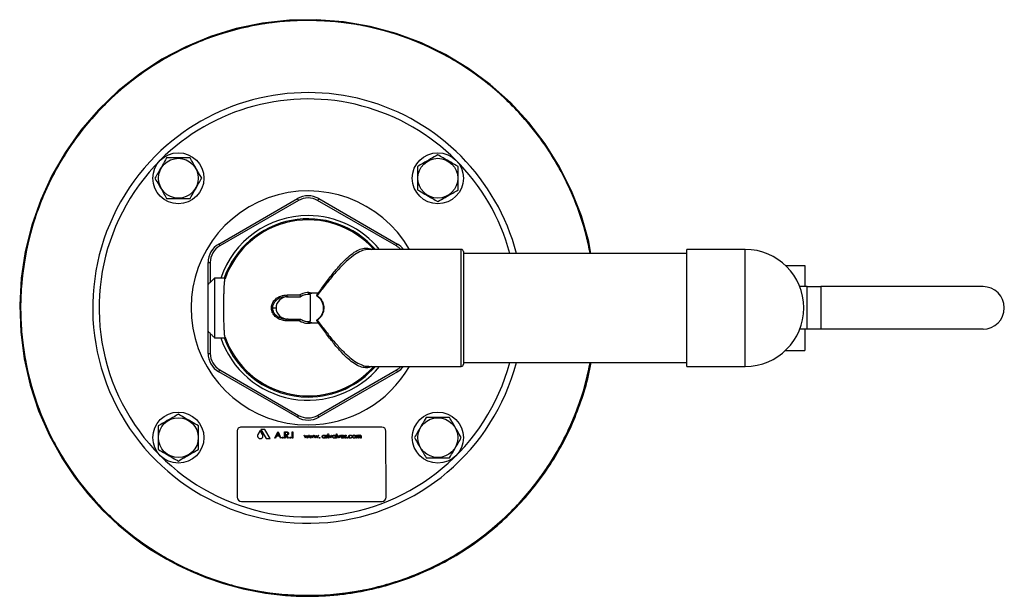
# Model space of a CAD drawing. Extents: x -644 to 6742, y -4733 to 593.
# Tile 31 of 53: x 877 to 1340, y -442 to -171. Entities that reach past the tile are written whole.
import ezdxf

# ---------------------------------------------------------------- set-up
doc = ezdxf.new("R2010")
doc.units = 0
doc.header["$LTSCALE"] = 25
doc.layers.get('0').update_dxf_attribs({"linetype": 'CONTINUOUS'})

msp = doc.modelspace()

# ---------------------------------------------------------------- linework, layer by layer
at = {"color": 7, "linetype": 'CONTINUOUS'}
for p, q in [((970.38, -276.55), (1007.38, -255.18)), ((1007.88, -256.05), (970.88, -277.41)), ((1053.88, -277.41), (1016.88, -256.05)), ((1017.38, -255.18), (1054.38, -276.55)), ((1084.38, -334.07), (1084.38, -279.07)), ((1085.38, -280.07), (1085.38, -333.07)), ((1190.38, -334.07), (1190.38, -279.07)), ((1217.88, -334.07), (1217.88, -279.07)), ((965.38, -285.21), (966.38, -285.21)), ((965.38, -295.57), (965.38, -285.21)), ((966.38, -285.21), (966.38, -294.57)), ((1236.76, -286.57), (1245.88, -286.57)), ((1245.88, -286.57), (1245.88, -296.57)), ((965.38, -317.57), (965.38, -295.57)), ((968.38, -292.57), (968.38, -320.57)), ((1002.52, -300.46), (1008.55, -300.46)), ((1013.46, -312.84), (1013.46, -300.3)), ((1017.23, -299.57), (1014.09, -299.57)), ((1247, -296.57), (1243.5, -296.57)), ((1247, -316.57), (1247, -296.57)), ((1247, -296.57), (1253.37, -296.57)), ((1253.37, -296.57), (1253.37, -316.57)), ((1329.64, -296.57), (1253.37, -296.57)), ((1002.28, -301.32), (1002.95, -301.32)), ((1002.95, -301.32), (1008.79, -301.32)), ((995.12, -306.57), (995.63, -306.57)), ((995.63, -306.57), (997.3, -306.57)), ((1002.95, -311.82), (1002.28, -311.82)), ((1008.55, -312.67), (1002.52, -312.67)), ((1002.95, -311.82), (1008.79, -311.82)), ((1014.09, -313.57), (1017.23, -313.57)), ((965.38, -327.93), (965.38, -317.57)), ((966.38, -318.57), (966.38, -327.93)), ((1247, -316.57), (1243.5, -316.57)), ((1245.88, -316.57), (1245.88, -326.57)), ((1253.37, -316.57), (1247, -316.57)), ((1329.64, -316.57), (1253.37, -316.57)), ((965.38, -327.93), (966.38, -327.93)), ((1236.76, -326.57), (1245.88, -326.57)), ((1007.38, -357.95), (970.38, -336.59)), ((970.88, -335.72), (1007.88, -357.08)), ((1016.88, -357.08), (1053.88, -335.72)), ((1054.38, -336.59), (1017.38, -357.95)), ((978.99, -364.6), (979.01, -395.6)), ((1046.99, -362.56), (980.99, -362.59)), ((989.89, -364.15), (988.77, -366.02)), ((991.01, -366.02), (989.89, -364.15)), ((992.06, -363.76), (990.24, -363.76)), ((990.24, -363.76), (992.74, -367.92)), ((994.48, -367.92), (992.06, -363.76)), ((996.79, -367.82), (998.21, -364.82)), ((998.23, -365.41), (997.68, -366.55)), ((998.21, -364.82), (998.25, -364.82)), ((998.75, -366.55), (998.23, -365.41)), ((998.25, -364.82), (999.63, -367.82)), ((1001.29, -364.82), (1001.89, -364.82)), ((1001.29, -367.82), (1001.29, -364.82)), ((1001.56, -365.13), (1001.56, -366.13)), ((1002.12, -365.13), (1001.56, -365.13)), ((1004.94, -367.82), (1004.94, -364.82)), ((1004.94, -364.82), (1005.21, -364.82)), ((1005.21, -364.82), (1005.21, -367.82)), ((1049.01, -395.56), (1048.99, -364.56)), ((992.74, -367.92), (994.48, -367.92)), ((997.08, -367.82), (996.79, -367.82)), ((997.54, -366.86), (997.08, -367.82)), ((998.9, -366.86), (997.54, -366.86)), ((997.68, -366.55), (998.75, -366.55)), ((999.34, -367.82), (998.9, -366.86)), ((999.63, -367.82), (999.34, -367.82)), ((1001.56, -367.82), (1001.29, -367.82)), ((1001.56, -366.13), (1002.1, -366.13)), ((1001.77, -366.43), (1001.56, -366.43)), ((1001.56, -366.43), (1001.56, -367.82)), ((1002.88, -367.82), (1001.77, -366.43)), ((1002.11, -366.43), (1003.21, -367.82)), ((1003.21, -367.82), (1002.88, -367.82)), ((1005.21, -367.82), (1004.94, -367.82)), ((1010.57, -366.35), (1010.77, -366.35)), ((1011.18, -367.81), (1010.57, -366.35)), ((1010.77, -366.35), (1011.2, -367.4)), ((1011.21, -367.81), (1011.18, -367.81)), ((1011.2, -367.4), (1011.68, -366.35)), ((1011.69, -366.76), (1011.21, -367.81)), ((1011.68, -366.35), (1011.71, -366.35)), ((1012.16, -367.81), (1011.69, -366.76)), ((1011.71, -366.35), (1012.18, -367.4)), ((1012.19, -367.81), (1012.16, -367.81)), ((1012.18, -367.4), (1012.61, -366.35)), ((1012.8, -366.35), (1012.19, -367.81)), ((1012.61, -366.35), (1012.8, -366.35)), ((1012.83, -366.35), (1013.02, -366.35)), ((1013.43, -367.81), (1012.83, -366.35)), ((1013.02, -366.35), (1013.46, -367.4)), ((1013.47, -367.81), (1013.43, -367.81)), ((1013.46, -367.4), (1013.93, -366.35)), ((1013.94, -366.76), (1013.47, -367.81)), ((1013.93, -366.35), (1013.96, -366.35)), ((1014.41, -367.81), (1013.94, -366.76)), ((1013.96, -366.35), (1014.43, -367.4)), ((1014.45, -367.81), (1014.41, -367.81)), ((1014.43, -367.4), (1014.87, -366.35)), ((1015.06, -366.35), (1014.45, -367.81)), ((1014.87, -366.35), (1015.06, -366.35)), ((1015.09, -366.35), (1015.28, -366.35)), ((1015.69, -367.81), (1015.09, -366.35)), ((1015.28, -366.35), (1015.71, -367.4)), ((1015.72, -367.81), (1015.69, -367.81)), ((1015.71, -367.4), (1016.19, -366.35)), ((1016.2, -366.76), (1015.72, -367.81)), ((1016.19, -366.35), (1016.22, -366.35)), ((1016.67, -367.81), (1016.2, -366.76)), ((1016.22, -366.35), (1016.69, -367.4)), ((1016.71, -367.81), (1016.67, -367.81)), ((1016.69, -367.4), (1017.13, -366.35)), ((1017.32, -366.35), (1016.71, -367.81)), ((1017.13, -366.35), (1017.32, -366.35)), ((1020.37, -366.35), (1020.55, -366.35)), ((1020.37, -366.62), (1020.37, -366.35)), ((1020.37, -367.81), (1020.37, -367.56)), ((1020.55, -367.81), (1020.37, -367.81)), ((1020.55, -366.35), (1020.55, -367.81)), ((1020.91, -367.81), (1020.91, -366.35)), ((1020.91, -366.35), (1021.09, -366.35)), ((1021.09, -367.81), (1020.91, -367.81)), ((1021.09, -366.35), (1021.09, -366.56)), ((1021.09, -367.32), (1021.09, -367.81)), ((1021.6, -366.37), (1021.5, -366.53)), ((1021.75, -366.35), (1021.93, -366.35)), ((1021.75, -367.81), (1021.75, -366.35)), ((1021.93, -367.81), (1021.75, -367.81)), ((1021.93, -366.35), (1021.93, -367.81)), ((1022.21, -366.35), (1022.41, -366.35)), ((1022.88, -367.81), (1022.21, -366.35)), ((1022.41, -366.35), (1022.89, -367.41)), ((1022.91, -367.81), (1022.88, -367.81)), ((1022.89, -367.41), (1023.38, -366.35)), ((1023.57, -366.35), (1022.91, -367.81)), ((1023.38, -366.35), (1023.57, -366.35)), ((1025.19, -366.35), (1025.37, -366.35)), ((1025.19, -366.62), (1025.19, -366.35)), ((1025.19, -367.81), (1025.19, -367.55)), ((1025.37, -367.81), (1025.19, -367.81)), ((1025.37, -366.35), (1025.37, -367.81)), ((1025.75, -365.76), (1025.93, -365.76)), ((1025.75, -367.81), (1025.75, -365.76)), ((1025.93, -367.81), (1025.75, -367.81)), ((1025.93, -365.76), (1025.93, -367.81)), ((1026.19, -366.34), (1026.38, -366.34)), ((1026.86, -367.81), (1026.19, -366.34)), ((1026.38, -366.34), (1026.87, -367.41)), ((1026.88, -367.81), (1026.86, -367.81)), ((1026.87, -367.41), (1027.35, -366.34)), ((1027.55, -366.34), (1026.88, -367.81)), ((1027.35, -366.34), (1027.55, -366.34)), ((1029.29, -367.11), (1027.98, -367.11)), ((1028, -366.93), (1029.11, -366.93)), ((1029.05, -367.34), (1029.21, -367.43)), ((1029.52, -367.63), (1029.64, -367.5)), ((1030.34, -366.52), (1030.22, -366.65)), ((1032.91, -366.66), (1032.76, -366.75)), ((1032.76, -367.39), (1032.91, -367.49)), ((1035.09, -366.34), (1035.26, -366.34)), ((1035.09, -367.8), (1035.09, -366.34)), ((1035.27, -367.8), (1035.09, -367.8)), ((1035.26, -366.34), (1035.26, -366.59)), ((1035.27, -367.19), (1035.27, -367.8)), ((1036.09, -367.8), (1036.09, -367.06)), ((1036.27, -367.8), (1036.09, -367.8)), ((1036.27, -367.23), (1036.27, -367.8)), ((1037.09, -367.8), (1037.09, -367.01)), ((1037.27, -367.8), (1037.09, -367.8)), ((1037.27, -367.01), (1037.27, -367.8)), ((981.01, -397.59), (1047.01, -397.56))]:
    msp.add_line(p, q, dxfattribs=at)
at = {"color": 7, "linetype": 'CONTINUOUS', "flags": 128}
for points in [[(1145.36, -280.92), (1144.32, -275.38), (1140.84, -263.23), (1136.25, -251.47), (1130.59, -240.18), (1123.88, -229.44), (1116.16, -219.34), (1107.52, -209.98), (1098.04, -201.49), (1087.83, -193.93), (1077, -187.38), (1065.63, -181.89), (1053.8, -177.48), (1041.59, -174.18), (1029.08, -172.03), (1016.39, -171.06), (1003.65, -171.28), (991.01, -172.69), (978.6, -175.27), (966.53, -178.99), (954.86, -183.8), (943.68, -189.69), (933.07, -196.62), (923.11, -204.54), (913.93, -213.36), (905.63, -223.01), (898.28, -233.36), (891.95, -244.31), (886.68, -255.78), (882.5, -267.7), (879.44, -279.98), (877.54, -292.54), (876.82, -305.25), (877.29, -317.98), (878.96, -330.58), (881.78, -342.93), (885.73, -354.92), (890.77, -366.49), (896.88, -377.56), (902.52, -386), (908.78, -394.01), (915.64, -401.55), (923.04, -408.53), (930.59, -414.68), (934.34, -417.42), (938.04, -419.94), (941.7, -422.26), (945.94, -424.74), (951.1, -427.5), (957.23, -430.41), (964.38, -433.36), (972.6, -436.17), (981.92, -438.67), (992.38, -440.65), (992.38, -440.65)], [(1007.38, -255.18), (1007.39, -255.2), (1007.42, -255.25), (1007.47, -255.33), (1007.53, -255.44), (1007.61, -255.57), (1007.69, -255.72), (1007.79, -255.88), (1007.88, -256.05)], [(1017.38, -255.18), (1017.37, -255.2), (1017.34, -255.25), (1017.3, -255.33), (1017.24, -255.44), (1017.16, -255.57), (1017.07, -255.72), (1016.98, -255.88), (1016.88, -256.05)], [(970.38, -276.55), (970.39, -276.56), (970.42, -276.61), (970.47, -276.69), (970.53, -276.8), (970.61, -276.93), (970.69, -277.08), (970.79, -277.24), (970.88, -277.41)], [(1053.88, -277.41), (1053.98, -277.24), (1054.07, -277.08), (1054.16, -276.93), (1054.24, -276.8), (1054.3, -276.69), (1054.34, -276.61), (1054.37, -276.56), (1054.38, -276.55)], [(1016.41, -300.73), (1016.42, -300.72), (1016.43, -300.71), (1016.44, -300.69), (1016.45, -300.68), (1016.45, -300.67), (1016.46, -300.66), (1016.47, -300.65), (1016.48, -300.64)], [(1016.41, -312.41), (1016.42, -312.42), (1016.43, -312.43), (1016.44, -312.44), (1016.45, -312.45), (1016.45, -312.46), (1016.46, -312.47), (1016.47, -312.49), (1016.48, -312.5)], [(970.38, -336.59), (970.39, -336.57), (970.42, -336.52), (970.47, -336.44), (970.53, -336.34), (970.61, -336.2), (970.69, -336.05), (970.79, -335.89), (970.88, -335.72)], [(1053.88, -335.72), (1053.98, -335.89), (1054.07, -336.05), (1054.16, -336.2), (1054.24, -336.34), (1054.3, -336.44), (1054.34, -336.52), (1054.37, -336.57), (1054.38, -336.59)], [(1007.88, -357.08), (1007.79, -357.25), (1007.69, -357.42), (1007.61, -357.57), (1007.53, -357.7), (1007.47, -357.81), (1007.42, -357.89), (1007.39, -357.93), (1007.38, -357.95)], [(1016.88, -357.08), (1016.98, -357.25), (1017.07, -357.42), (1017.16, -357.57), (1017.24, -357.7), (1017.3, -357.81), (1017.34, -357.89), (1017.37, -357.93), (1017.38, -357.95)]]:
    msp.add_lwpolyline(points, dxfattribs=at)
at = {"color": 7, "linetype": 'CONTINUOUS'}
for centre, radius in [((951.4, -245.58), 12), ((1073.37, -245.58), 12), ((951.4, -245.58), 9.36), ((1073.37, -245.58), 9.36), ((951.4, -367.56), 12), ((1073.37, -367.56), 12), ((951.4, -367.56), 9.36), ((1073.37, -367.56), 9.36)]:
    msp.add_circle(centre, radius, dxfattribs=at)
for centre, radius, start, end in [((1012.38, -306.57), 135.13, 90, 349.0578), ((1012.38, -306.57), 135.13, 10.9422, 90), ((1012.38, -306.57), 101.25, 14.6748, 135), ((1012.38, -306.57), 98.25, 15.1335, 135), ((1012.38, -306.57), 101.25, 135, 345.3252), ((1012.38, -306.57), 98.25, 135, 344.8665), ((1012.38, -306.57), 55, 30, 270), ((1012.38, -263.84), 10, 60, 120), ((1012.38, -263.84), 9, 60, 120), ((1012.38, -306.57), 43.4, 90, 161.1827), ((1012.38, -306.57), 43.4, 39.3149, 90), ((1012.38, -306.57), 41.9, 41.0151, 160.4825), ((1012.38, -306.57), 41.39, 41.6327, 160.6244), ((975.38, -285.21), 10, 120, 180), ((975.38, -285.21), 9, 120, 180), ((1049.38, -285.21), 9, 43.0045, 60), ((1049.38, -285.21), 10, 37.8684, 60), ((1084.38, -280.07), 1, 0, 90), ((1217.88, -306.57), 27.5, 270, 90), ((1001.49, -300.64), 1.04, 319.1713, 9.5931), ((1012.38, -306.57), 7.21, 76.2695, 122.1254), ((1012.38, -306.57), 6.38, 83.8274, 124.6051), ((1012.38, -306.57), 6.36, 80.247, 124.3602), ((1012.38, -306.57), 7.21, 55.382, 55.7725), ((1010.97, -296.48), 7.14, 321.4531, 323.0098), ((1329.64, -306.57), 10, 0, 90), ((1329.64, -306.57), 10, 270, 0), ((1001.49, -312.5), 1.04, 350.4069, 40.8287), ((1012.38, -306.57), 7.21, 237.8746, 283.7305), ((1012.38, -306.57), 6.38, 235.3949, 276.1726), ((1012.38, -306.57), 6.36, 235.6398, 279.753), ((1012.38, -306.57), 7.21, 304.2275, 304.618), ((1010.97, -316.65), 7.14, 36.9902, 38.5469), ((1012.38, -306.57), 43.4, 198.8173, 320.6851), ((1012.38, -306.57), 41.9, 199.5175, 270), ((1012.38, -306.57), 41.39, 199.3756, 318.3673), ((975.38, -327.93), 10, 180, 240), ((975.38, -327.93), 9, 180, 240), ((1084.38, -333.07), 1, 270, 0), ((1012.38, -306.57), 55, 270, 330), ((1012.38, -306.57), 41.9, 270, 318.9849), ((1049.38, -327.93), 9, 300, 316.9955), ((1049.38, -327.93), 10, 300, 322.1316), ((1012.38, -349.29), 10, 240, 300), ((1012.38, -349.29), 9, 240, 300), ((980.99, -364.59), 2, 90.0292, 180.0292), ((1046.99, -364.56), 2, 0.0292, 90.0292), ((989.89, -366.69), 1.31, 149.034, 31.0243), ((981.01, -395.59), 2, 180.0292, 270.0292), ((1047.01, -395.56), 2, 270.0292, 0.0292)]:
    msp.add_arc(centre, radius, start, end, dxfattribs=at)
for centre, major_axis, ratio, start_param, end_param in [((1012.04, -306.57), (6.43, 0), 0.998599, 1.348628, 1.410576), ((1002.95, -306.57), (-5.64, 0), 0.930155, 4.712389, 6.283185), ((1002.95, -306.57), (5.64, 0), 0.930155, 3.141593, 4.712389), ((1012.04, -306.57), (6.43, 0), 0.998599, 4.872609, 4.934557)]:
    msp.add_ellipse(centre, major_axis=major_axis, ratio=ratio, start_param=start_param, end_param=end_param, dxfattribs=at)
for points, knots in [([(1010.99, -171.15), (1011.45, -171.12), (1012.15, -171.08), (1012.84, -171.11), (1013.07, -171.11)], [0, 0, 0, 0, 0.67134, 1, 1, 1, 1]), ([(1012.38, -171.44), (1010.13, -171.47), (1003.36, -171.58), (992.09, -172.76), (979.48, -175.3), (967.86, -178.82), (957.24, -183.04), (947.02, -188.12), (937.27, -194.04), (928.08, -200.77), (919.47, -208.25), (911.51, -216.43), (904.27, -225.23), (897.82, -234.63), (892.16, -244.56), (887.35, -254.92), (883.43, -265.63), (880.45, -276.64), (878.41, -287.87), (877.3, -299.22), (877.15, -310.62), (877.99, -321.98), (879.77, -333.25), (882.48, -344.32), (886.09, -355.08), (890.58, -365.44), (895.91, -375.4), (902.1, -384.92), (909.1, -393.93), (916.83, -402.33), (925.2, -410.01), (934.13, -416.92), (943.6, -423.07), (953.61, -428.41), (964.09, -432.93), (974.91, -436.56), (985.98, -439.26), (997.24, -441), (1008.62, -441.79), (1020.02, -441.63), (1031.37, -440.52), (1042.58, -438.43), (1053.6, -435.41), (1064.32, -431.48), (1074.67, -426.67), (1084.56, -420.99), (1093.94, -414.49), (1102.75, -407.24), (1110.91, -399.29), (1118.35, -390.66), (1125.05, -381.43), (1130.96, -371.68), (1136.02, -361.52), (1140.14, -351.01), (1143.18, -341.24), (1144.43, -334.89), (1144.95, -332.22)], [0, 0, 0, 0, 0.011053, 0.033291, 0.055528, 0.074158, 0.092854, 0.111551, 0.13018, 0.148789, 0.167464, 0.18614, 0.204749, 0.223389, 0.242096, 0.260803, 0.279443, 0.298062, 0.316747, 0.335432, 0.354051, 0.372658, 0.391332, 0.410005, 0.428612, 0.447004, 0.465397, 0.484022, 0.502715, 0.521407, 0.540033, 0.558418, 0.576802, 0.59542, 0.614105, 0.632789, 0.651407, 0.670016, 0.688691, 0.707366, 0.725975, 0.744615, 0.763322, 0.78203, 0.80067, 0.819289, 0.837974, 0.856659, 0.875278, 0.893885, 0.912558, 0.931231, 0.949838, 0.968231, 0.986623, 1, 1, 1, 1]), ([(1144.96, -280.92), (1144.43, -278.22), (1143.16, -271.81), (1140.06, -261.92), (1135.87, -251.32), (1130.77, -241.1), (1124.85, -231.37), (1118.11, -222.18), (1110.62, -213.58), (1102.44, -205.63), (1093.63, -198.39), (1084.23, -191.94), (1074.3, -186.29), (1063.93, -181.49), (1053.54, -177.7), (1043.21, -174.87), (1033.03, -172.91), (1022.73, -171.67), (1015.83, -171.52), (1012.38, -171.44)], [0, 0, 0, 0, 0.0441886, 0.1052, 0.1664295, 0.2276585, 0.2886692, 0.3496507, 0.4108494, 0.4720481, 0.5330296, 0.5941142, 0.6554177, 0.7167218, 0.7778071, 0.8332733, 0.8889031, 0.9445333, 1, 1, 1, 1]), ([(1073.37, -234.58), (1072.24, -235.24), (1069.94, -236.56), (1066.7, -238.43), (1064.69, -239.59), (1063.85, -240.08)], [0, 0, 0, 0, 0.359919, 0.730738, 1, 1, 1, 1]), ([(1082.9, -240.08), (1081.76, -239.43), (1079.46, -238.1), (1076.23, -236.23), (1074.22, -235.07), (1073.37, -234.58)], [0, 0, 0, 0, 0.359919, 0.730738, 1, 1, 1, 1]), ([(945.9, -236.05), (945.24, -237.19), (943.91, -239.49), (942.04, -242.72), (940.88, -244.73), (940.4, -245.58)], [0, 0, 0, 0, 0.359919, 0.730738, 1, 1, 1, 1]), ([(956.89, -236.05), (956.17, -236.05), (954.25, -236.05), (951.01, -236.05), (948.05, -236.05), (946.36, -236.05), (945.9, -236.05)], [0, 0, 0, 0, 0.20045, 0.531174, 0.871908, 1, 1, 1, 1]), ([(962.39, -245.58), (961.74, -244.45), (960.41, -242.14), (958.54, -238.91), (957.38, -236.9), (956.89, -236.05)], [0, 0, 0, 0, 0.359919, 0.730738, 1, 1, 1, 1]), ([(1063.85, -240.08), (1063.85, -240.54), (1063.85, -242.2), (1063.85, -245.16), (1063.85, -248.39), (1063.85, -250.35), (1063.85, -251.08)], [0, 0, 0, 0, 0.128092, 0.458987, 0.79955, 1, 1, 1, 1]), ([(1082.9, -251.08), (1082.9, -250.35), (1082.9, -248.43), (1082.9, -245.19), (1082.9, -242.24), (1082.9, -240.54), (1082.9, -240.08)], [0, 0, 0, 0, 0.20045, 0.531174, 0.871908, 1, 1, 1, 1]), ([(940.4, -245.58), (941.05, -246.71), (942.38, -249.01), (944.25, -252.25), (945.41, -254.26), (945.9, -255.1)], [0, 0, 0, 0, 0.359919, 0.730738, 1, 1, 1, 1]), ([(956.89, -255.1), (957.55, -253.97), (958.88, -251.67), (960.75, -248.43), (961.91, -246.42), (962.39, -245.58)], [0, 0, 0, 0, 0.359919, 0.730738, 1, 1, 1, 1]), ([(1063.85, -251.08), (1064.98, -251.73), (1067.28, -253.06), (1070.52, -254.93), (1072.53, -256.09), (1073.37, -256.58)], [0, 0, 0, 0, 0.359919, 0.730738, 1, 1, 1, 1]), ([(1073.37, -256.58), (1074.5, -255.92), (1076.81, -254.59), (1080.04, -252.73), (1082.05, -251.57), (1082.9, -251.08)], [0, 0, 0, 0, 0.359919, 0.730738, 1, 1, 1, 1]), ([(945.9, -255.1), (946.36, -255.1), (948.02, -255.1), (950.97, -255.1), (954.21, -255.1), (956.17, -255.1), (956.89, -255.1)], [0, 0, 0, 0, 0.128092, 0.458987, 0.79955, 1, 1, 1, 1]), ([(1016.48, -300.64), (1017.69, -298.92), (1020.15, -295.43), (1023.7, -290.73), (1027.16, -286.59), (1030.36, -283.28), (1033.4, -280.76), (1036.17, -279.13), (1038.74, -278.39), (1040.74, -278.34), (1041.84, -278.88), (1042.21, -279.07)], [0, 0, 0, 0, 0.127256, 0.257835, 0.378796, 0.502828, 0.615589, 0.731136, 0.836651, 0.944791, 1, 1, 1, 1]), ([(1040.99, -279.17), (1040.65, -279.14), (1039.48, -279.06), (1037.26, -279.81), (1034.32, -281.4), (1031.12, -283.91), (1027.68, -287.24), (1024.09, -291.27), (1020.41, -295.83), (1017.93, -299.11), (1016.67, -300.77)], [0, 0, 0, 0, 0.050126, 0.172973, 0.302021, 0.434279, 0.573888, 0.717058, 0.856898, 1, 1, 1, 1]), ([(973.33, -320.3), (973.3, -320.11), (973.22, -319.73), (973.11, -318.69), (973.01, -317.32), (972.92, -315.64), (972.86, -313.7), (972.8, -311.57), (972.77, -309.28), (972.76, -306.94), (972.76, -304.57), (972.79, -302.27), (972.84, -300.08), (972.9, -298.08), (972.98, -296.32), (973.08, -294.85), (973.18, -293.71), (973.27, -293.1), (973.32, -292.89), (973.33, -292.83)], [0, 0, 0, 0, 0.0605299, 0.122814, 0.1833466, 0.2456381, 0.3061204, 0.368361, 0.4287689, 0.4909315, 0.5512899, 0.613399, 0.6737532, 0.7358553, 0.7962521, 0.8583968, 0.9188656, 0.9810847, 1, 1, 1, 1]), ([(973.33, -292.83), (973.37, -292.7), (973.41, -292.54), (973.37, -292.59), (973.37, -292.6)], [0, 0, 0, 0, 0.808176, 1, 1, 1, 1]), ([(995.12, -306.57), (995.14, -306.27), (995.19, -305.4), (995.74, -303.94), (997.16, -302.19), (999.51, -300.76), (1001.51, -300.56), (1002.52, -300.46)], [0, 0, 0, 0, 0.082705, 0.2405288, 0.4273608, 0.713269, 1, 1, 1, 1]), ([(1008.55, -300.46), (1008.55, -300.47), (1008.59, -300.59), (1008.65, -300.82), (1008.72, -301.08), (1008.76, -301.26), (1008.76, -301.3), (1008.76, -301.32)], [0, 0, 0, 0, 0.006119, 0.282369, 0.526193, 0.762971, 1, 1, 1, 1]), ([(1012.55, -299.57), (1012.58, -299.67), (1012.65, -299.87), (1012.8, -300.09), (1012.95, -300.2), (1013.04, -300.22), (1013.07, -300.22)], [0, 0, 0, 0, 0.279146, 0.557095, 0.874717, 1, 1, 1, 1]), ([(1016.44, -300.61), (1016.43, -300.62), (1016.41, -300.65), (1016.41, -300.69), (1016.41, -300.72), (1016.41, -300.73)], [0, 0, 0, 0, 0.313542, 0.720232, 1, 1, 1, 1]), ([(1016.41, -300.73), (1016.42, -300.76), (1016.44, -300.82), (1016.5, -300.88), (1016.54, -300.92), (1016.55, -300.93)], [0, 0, 0, 0, 0.342812, 0.801314, 1, 1, 1, 1]), ([(1016.67, -300.77), (1017.3, -301.31), (1018.55, -302.37), (1019.6, -304.62), (1019.87, -307.04), (1019.29, -309.38), (1018.14, -311.2), (1017.1, -312.02), (1016.67, -312.36)], [0, 0, 0, 0, 0.180776, 0.359629, 0.534966, 0.706394, 0.880265, 1, 1, 1, 1]), ([(1002.28, -301.32), (1001.38, -301.4), (999.6, -301.57), (997.49, -302.78), (996.2, -304.29), (995.69, -305.56), (995.65, -306.31), (995.63, -306.57)], [0, 0, 0, 0, 0.293532, 0.583056, 0.76792, 0.920699, 1, 1, 1, 1]), ([(1016.55, -300.93), (1016.82, -301.13), (1017.35, -301.53), (1018.03, -302.26), (1018.6, -303.08), (1019.05, -303.98), (1019.36, -304.93), (1019.53, -305.92), (1019.56, -306.93), (1019.43, -307.93), (1019.15, -308.89), (1018.74, -309.81), (1018.2, -310.65), (1017.49, -311.48), (1016.89, -311.95), (1016.55, -312.21)], [0, 0, 0, 0, 0.075252, 0.150507, 0.22577, 0.301041, 0.376322, 0.451611, 0.526904, 0.602196, 0.677482, 0.75276, 0.828028, 0.903287, 1, 1, 1, 1]), ([(1002.52, -312.67), (1001.79, -312.62), (1000.15, -312.5), (997.93, -311.49), (996.27, -309.97), (995.3, -308.29), (995.18, -307.14), (995.12, -306.57)], [0, 0, 0, 0, 0.206594, 0.469705, 0.681859, 0.840622, 1, 1, 1, 1]), ([(995.63, -306.57), (995.69, -307.06), (995.8, -308.07), (996.68, -309.51), (998.18, -310.82), (1000.16, -311.67), (1001.63, -311.77), (1002.28, -311.82)], [0, 0, 0, 0, 0.153141, 0.308341, 0.520504, 0.788429, 1, 1, 1, 1]), ([(1008.55, -312.67), (1008.55, -312.67), (1008.59, -312.54), (1008.65, -312.32), (1008.72, -312.05), (1008.76, -311.87), (1008.76, -311.84), (1008.76, -311.82)], [0, 0, 0, 0, 0.006119, 0.282369, 0.526193, 0.762971, 1, 1, 1, 1]), ([(1013.07, -312.91), (1013, -312.94), (1012.85, -312.99), (1012.66, -313.22), (1012.59, -313.46), (1012.55, -313.57)], [0, 0, 0, 0, 0.337355, 0.708946, 1, 1, 1, 1]), ([(1016.55, -312.21), (1016.53, -312.23), (1016.47, -312.28), (1016.43, -312.35), (1016.42, -312.4), (1016.41, -312.41)], [0, 0, 0, 0, 0.429476, 0.861399, 1, 1, 1, 1]), ([(1016.41, -312.41), (1016.41, -312.41), (1016.41, -312.44), (1016.41, -312.48), (1016.42, -312.51), (1016.44, -312.52), (1016.44, -312.53)], [0, 0, 0, 0, 0.179592, 0.565201, 0.954746, 1, 1, 1, 1]), ([(1042.19, -334.07), (1041.83, -334.25), (1040.76, -334.79), (1038.76, -334.75), (1036.21, -334.03), (1033.43, -332.39), (1030.41, -329.9), (1027.18, -326.58), (1023.76, -322.48), (1020.18, -317.75), (1017.72, -314.26), (1016.48, -312.5)], [0, 0, 0, 0, 0.0545, 0.160062, 0.268316, 0.38113, 0.496795, 0.61782, 0.741972, 0.869308, 1, 1, 1, 1]), ([(1016.67, -312.36), (1017.9, -313.98), (1020.38, -317.27), (1024.04, -321.79), (1027.65, -325.87), (1031.06, -329.18), (1034.3, -331.72), (1037.21, -333.3), (1039.46, -334.07), (1040.63, -333.99), (1040.99, -333.96)], [0, 0, 0, 0, 0.139858, 0.282946, 0.42259, 0.565728, 0.694818, 0.827037, 0.946914, 1, 1, 1, 1]), ([(992.38, -440.65), (995.95, -441.1), (1002.75, -441.96), (1012.54, -442.24), (1021.28, -441.93), (1028.95, -441.18), (1035.55, -440.19), (1041.06, -439.1), (1045.67, -438.01), (1049.72, -436.92), (1053.57, -435.75), (1057.41, -434.46), (1061.26, -433.05), (1067.69, -430.45), (1076.54, -426.22), (1087.41, -419.72), (1097.67, -412.2), (1107.2, -403.75), (1115.89, -394.42), (1123.66, -384.35), (1130.44, -373.62), (1136.18, -362.34), (1140.78, -350.57), (1143.88, -340.49), (1144.99, -334.28), (1145.35, -332.22)], [0, 0, 0, 0, 0.052089, 0.099301, 0.141535, 0.178742, 0.210904, 0.23803, 0.260155, 0.279407, 0.298808, 0.318389, 0.338155, 0.358113, 0.418904, 0.479981, 0.5413, 0.602779, 0.664246, 0.725627, 0.786782, 0.847745, 0.908691, 0.969709, 1, 1, 1, 1]), ([(951.4, -356.56), (950.26, -357.21), (947.96, -358.54), (944.72, -360.41), (942.72, -361.57), (941.87, -362.06)], [0, 0, 0, 0, 0.359919, 0.730738, 1, 1, 1, 1]), ([(960.92, -362.06), (959.79, -361.4), (957.49, -360.07), (954.25, -358.2), (952.24, -357.04), (951.4, -356.56)], [0, 0, 0, 0, 0.359919, 0.730738, 1, 1, 1, 1]), ([(1067.87, -358.03), (1067.22, -359.16), (1065.89, -361.47), (1064.02, -364.7), (1062.86, -366.71), (1062.37, -367.56)], [0, 0, 0, 0, 0.359919, 0.730738, 1, 1, 1, 1]), ([(1078.87, -358.03), (1078.41, -358.03), (1076.75, -358.03), (1073.79, -358.03), (1070.56, -358.03), (1068.6, -358.03), (1067.87, -358.03)], [0, 0, 0, 0, 0.128092, 0.458987, 0.79955, 1, 1, 1, 1]), ([(1084.37, -367.56), (1083.72, -366.42), (1082.39, -364.12), (1080.52, -360.88), (1079.36, -358.88), (1078.87, -358.03)], [0, 0, 0, 0, 0.359919, 0.730738, 1, 1, 1, 1]), ([(941.87, -362.06), (941.87, -362.78), (941.87, -364.7), (941.87, -367.94), (941.87, -370.9), (941.87, -372.59), (941.87, -373.05)], [0, 0, 0, 0, 0.20045, 0.531174, 0.871908, 1, 1, 1, 1]), ([(960.92, -373.05), (960.92, -372.59), (960.92, -370.93), (960.92, -367.98), (960.92, -364.74), (960.92, -362.78), (960.92, -362.06)], [0, 0, 0, 0, 0.128092, 0.458987, 0.79955, 1, 1, 1, 1]), ([(1001.89, -364.82), (1002.01, -364.82), (1002.24, -364.82), (1002.47, -364.85), (1002.57, -364.86)], [0, 0, 0, 0, 0.56024, 1, 1, 1, 1]), ([(1002.1, -366.13), (1002.29, -366.13), (1002.52, -366.13), (1002.75, -365.98), (1002.87, -365.84), (1002.89, -365.71), (1002.9, -365.62)], [0, 0, 0, 0, 0.499827, 0.625499, 0.75121, 1, 1, 1, 1]), ([(1003.17, -365.62), (1003.16, -365.72), (1003.15, -365.9), (1003, -366.16), (1002.66, -366.41), (1002.34, -366.42), (1002.11, -366.43)], [0, 0, 0, 0, 0.18712, 0.373978, 0.560911, 1, 1, 1, 1]), ([(1002.9, -365.62), (1002.9, -365.58), (1002.89, -365.49), (1002.83, -365.37), (1002.75, -365.27), (1002.53, -365.12), (1002.3, -365.12), (1002.12, -365.13)], [0, 0, 0, 0, 0.125307, 0.250617, 0.375956, 0.501281, 1, 1, 1, 1]), ([(1002.57, -364.86), (1002.66, -364.89), (1002.85, -364.95), (1003.05, -365.15), (1003.16, -365.39), (1003.17, -365.54), (1003.17, -365.62)], [0, 0, 0, 0, 0.279797, 0.5595, 0.779629, 1, 1, 1, 1]), ([(1000.13, -367.61), (1000.14, -367.57), (1000.15, -367.5), (1000.21, -367.42), (1000.3, -367.37), (1000.35, -367.36), (1000.38, -367.36)], [0, 0, 0, 0, 0.279577, 0.559286, 0.779554, 1, 1, 1, 1]), ([(1000.38, -367.86), (1000.35, -367.85), (1000.27, -367.84), (1000.19, -367.78), (1000.14, -367.69), (1000.14, -367.64), (1000.13, -367.61)], [0, 0, 0, 0, 0.279583, 0.559146, 0.779578, 1, 1, 1, 1]), ([(1000.38, -367.36), (1000.42, -367.36), (1000.49, -367.37), (1000.58, -367.44), (1000.63, -367.52), (1000.63, -367.58), (1000.63, -367.61)], [0, 0, 0, 0, 0.279601, 0.559212, 0.779475, 1, 1, 1, 1]), ([(1000.63, -367.61), (1000.63, -367.64), (1000.62, -367.72), (1000.55, -367.8), (1000.47, -367.85), (1000.41, -367.86), (1000.38, -367.86)], [0, 0, 0, 0, 0.279464, 0.559356, 0.779672, 1, 1, 1, 1]), ([(1003.79, -367.61), (1003.79, -367.57), (1003.8, -367.5), (1003.87, -367.41), (1003.95, -367.36), (1004.01, -367.36), (1004.04, -367.36)], [0, 0, 0, 0, 0.279577, 0.559286, 0.779554, 1, 1, 1, 1]), ([(1004.04, -367.86), (1004, -367.85), (1003.93, -367.84), (1003.85, -367.77), (1003.8, -367.69), (1003.79, -367.63), (1003.79, -367.61)], [0, 0, 0, 0, 0.279582, 0.559145, 0.779577, 1, 1, 1, 1]), ([(1004.04, -367.36), (1004.07, -367.36), (1004.15, -367.37), (1004.23, -367.44), (1004.28, -367.52), (1004.28, -367.58), (1004.29, -367.61)], [0, 0, 0, 0, 0.279601, 0.559209, 0.779473, 1, 1, 1, 1]), ([(1004.29, -367.61), (1004.28, -367.64), (1004.27, -367.72), (1004.21, -367.8), (1004.12, -367.85), (1004.07, -367.85), (1004.04, -367.86)], [0, 0, 0, 0, 0.279471, 0.559361, 0.779676, 1, 1, 1, 1]), ([(1017.57, -367.67), (1017.58, -367.64), (1017.58, -367.6), (1017.63, -367.54), (1017.68, -367.51), (1017.72, -367.5), (1017.74, -367.5)], [0, 0, 0, 0, 0.279581, 0.559284, 0.779554, 1, 1, 1, 1]), ([(1017.74, -367.84), (1017.72, -367.83), (1017.67, -367.83), (1017.61, -367.78), (1017.58, -367.73), (1017.57, -367.69), (1017.57, -367.67)], [0, 0, 0, 0, 0.279583, 0.559147, 0.779574, 1, 1, 1, 1]), ([(1017.74, -367.5), (1017.76, -367.51), (1017.81, -367.51), (1017.87, -367.56), (1017.9, -367.61), (1017.9, -367.65), (1017.91, -367.67)], [0, 0, 0, 0, 0.279601, 0.559212, 0.77947, 1, 1, 1, 1]), ([(1017.91, -367.67), (1017.9, -367.69), (1017.9, -367.74), (1017.85, -367.8), (1017.8, -367.83), (1017.76, -367.83), (1017.74, -367.84)], [0, 0, 0, 0, 0.279469, 0.559356, 0.779672, 1, 1, 1, 1]), ([(1019.01, -367.08), (1019.02, -366.96), (1019.05, -366.74), (1019.26, -366.49), (1019.51, -366.35), (1019.69, -366.33), (1019.78, -366.32)], [0, 0, 0, 0, 0.279411, 0.559191, 0.779548, 1, 1, 1, 1]), ([(1019.77, -367.84), (1019.66, -367.82), (1019.43, -367.8), (1019.19, -367.59), (1019.03, -367.34), (1019.02, -367.16), (1019.01, -367.08)], [0, 0, 0, 0, 0.2795733, 0.5593328, 0.7795879, 1, 1, 1, 1]), ([(1019.78, -366.5), (1019.69, -366.51), (1019.52, -366.53), (1019.33, -366.68), (1019.21, -366.88), (1019.2, -367.01), (1019.19, -367.08)], [0, 0, 0, 0, 0.279768, 0.559293, 0.779721, 1, 1, 1, 1]), ([(1019.19, -367.08), (1019.2, -367.16), (1019.22, -367.33), (1019.38, -367.52), (1019.58, -367.64), (1019.71, -367.65), (1019.78, -367.66)], [0, 0, 0, 0, 0.27943, 0.559147, 0.779571, 1, 1, 1, 1]), ([(1020.37, -367.56), (1020.27, -367.65), (1020.1, -367.81), (1019.87, -367.83), (1019.77, -367.84)], [0, 0, 0, 0, 0.558763, 1, 1, 1, 1]), ([(1019.78, -366.32), (1019.91, -366.34), (1020.14, -366.36), (1020.3, -366.54), (1020.37, -366.62)], [0, 0, 0, 0, 0.559063, 1, 1, 1, 1]), ([(1020.37, -367.08), (1020.36, -366.99), (1020.34, -366.82), (1020.18, -366.63), (1019.98, -366.52), (1019.85, -366.51), (1019.78, -366.5)], [0, 0, 0, 0, 0.2796605, 0.5592093, 0.7794876, 1, 1, 1, 1]), ([(1019.78, -367.66), (1019.86, -367.65), (1020.03, -367.62), (1020.23, -367.48), (1020.35, -367.28), (1020.36, -367.15), (1020.37, -367.08)], [0, 0, 0, 0, 0.279821, 0.559387, 0.779601, 1, 1, 1, 1]), ([(1021.09, -366.56), (1021.14, -366.49), (1021.21, -366.4), (1021.34, -366.33), (1021.41, -366.32), (1021.44, -366.32)], [0, 0, 0, 0, 0.55879, 0.779484, 1, 1, 1, 1]), ([(1021.12, -366.82), (1021.11, -366.91), (1021.08, -367.08), (1021.09, -367.24), (1021.09, -367.32)], [0, 0, 0, 0, 0.559638, 1, 1, 1, 1]), ([(1021.41, -366.5), (1021.37, -366.51), (1021.28, -366.53), (1021.17, -366.65), (1021.14, -366.75), (1021.12, -366.82)], [0, 0, 0, 0, 0.278337, 0.558766, 1, 1, 1, 1]), ([(1021.5, -366.53), (1021.48, -366.52), (1021.45, -366.51), (1021.42, -366.5), (1021.41, -366.5)], [0, 0, 0, 0, 0.560396, 1, 1, 1, 1]), ([(1021.44, -366.32), (1021.47, -366.33), (1021.53, -366.33), (1021.58, -366.36), (1021.6, -366.37)], [0, 0, 0, 0, 0.559245, 1, 1, 1, 1]), ([(1021.67, -365.89), (1021.68, -365.86), (1021.68, -365.82), (1021.73, -365.77), (1021.78, -365.74), (1021.82, -365.73), (1021.84, -365.73)], [0, 0, 0, 0, 0.279295, 0.558902, 0.779455, 1, 1, 1, 1]), ([(1021.84, -366.04), (1021.82, -366.04), (1021.77, -366.03), (1021.72, -365.99), (1021.68, -365.94), (1021.68, -365.9), (1021.67, -365.89)], [0, 0, 0, 0, 0.279788, 0.559701, 0.779926, 1, 1, 1, 1]), ([(1021.84, -365.73), (1021.86, -365.73), (1021.91, -365.74), (1021.97, -365.78), (1022, -365.83), (1022.01, -365.87), (1022.01, -365.89)], [0, 0, 0, 0, 0.279867, 0.559864, 0.779909, 1, 1, 1, 1]), ([(1022.01, -365.89), (1022, -365.91), (1022, -365.96), (1021.95, -366.01), (1021.9, -366.04), (1021.86, -366.04), (1021.84, -366.04)], [0, 0, 0, 0, 0.279158, 0.558863, 0.779355, 1, 1, 1, 1]), ([(1023.83, -367.07), (1023.84, -366.96), (1023.87, -366.74), (1024.08, -366.49), (1024.33, -366.34), (1024.51, -366.33), (1024.6, -366.32)], [0, 0, 0, 0, 0.279411, 0.55919, 0.779548, 1, 1, 1, 1]), ([(1024.59, -367.83), (1024.48, -367.82), (1024.25, -367.79), (1024.01, -367.59), (1023.85, -367.34), (1023.84, -367.16), (1023.83, -367.07)], [0, 0, 0, 0, 0.279573, 0.559332, 0.779588, 1, 1, 1, 1]), ([(1024.6, -366.5), (1024.51, -366.51), (1024.34, -366.53), (1024.15, -366.68), (1024.03, -366.87), (1024.02, -367.01), (1024.01, -367.07)], [0, 0, 0, 0, 0.279768, 0.559293, 0.779721, 1, 1, 1, 1]), ([(1024.01, -367.07), (1024.02, -367.16), (1024.05, -367.33), (1024.2, -367.52), (1024.4, -367.63), (1024.53, -367.65), (1024.6, -367.65)], [0, 0, 0, 0, 0.27943, 0.559146, 0.779571, 1, 1, 1, 1]), ([(1025.19, -367.55), (1025.09, -367.64), (1024.92, -367.8), (1024.69, -367.82), (1024.59, -367.83)], [0, 0, 0, 0, 0.558762, 1, 1, 1, 1]), ([(1024.6, -366.32), (1024.73, -366.33), (1024.96, -366.36), (1025.12, -366.54), (1025.19, -366.62)], [0, 0, 0, 0, 0.559062, 1, 1, 1, 1]), ([(1025.19, -367.08), (1025.18, -366.99), (1025.16, -366.82), (1025, -366.63), (1024.8, -366.52), (1024.67, -366.5), (1024.6, -366.5)], [0, 0, 0, 0, 0.2796607, 0.5592093, 0.7794871, 1, 1, 1, 1]), ([(1024.6, -367.65), (1024.68, -367.64), (1024.85, -367.62), (1025.05, -367.48), (1025.17, -367.28), (1025.18, -367.15), (1025.19, -367.08)], [0, 0, 0, 0, 0.279821, 0.559387, 0.7796, 1, 1, 1, 1]), ([(1027.8, -367.08), (1027.81, -366.98), (1027.83, -366.8), (1027.93, -366.66), (1027.97, -366.59)], [0, 0, 0, 0, 0.559429, 1, 1, 1, 1]), ([(1028.54, -367.83), (1028.43, -367.82), (1028.21, -367.8), (1027.97, -367.59), (1027.83, -367.34), (1027.81, -367.17), (1027.8, -367.08)], [0, 0, 0, 0, 0.279886, 0.558858, 0.779462, 1, 1, 1, 1]), ([(1027.97, -366.59), (1028.06, -366.5), (1028.22, -366.34), (1028.44, -366.33), (1028.54, -366.32)], [0, 0, 0, 0, 0.558578, 1, 1, 1, 1]), ([(1027.98, -367.11), (1027.99, -367.19), (1028.01, -367.35), (1028.15, -367.53), (1028.33, -367.64), (1028.45, -367.65), (1028.52, -367.65)], [0, 0, 0, 0, 0.2799652, 0.5593594, 0.779526, 1, 1, 1, 1]), ([(1028.18, -366.63), (1028.13, -366.68), (1028.05, -366.77), (1028.02, -366.88), (1028, -366.93)], [0, 0, 0, 0, 0.558795, 1, 1, 1, 1]), ([(1028.55, -366.5), (1028.47, -366.5), (1028.34, -366.52), (1028.22, -366.6), (1028.18, -366.63)], [0, 0, 0, 0, 0.559461, 1, 1, 1, 1]), ([(1028.52, -367.65), (1028.59, -367.64), (1028.71, -367.63), (1028.87, -367.56), (1028.97, -367.46), (1029.03, -367.38), (1029.05, -367.34)], [0, 0, 0, 0, 0.339464, 0.559625, 0.779495, 1, 1, 1, 1]), ([(1028.54, -366.32), (1028.67, -366.33), (1028.91, -366.36), (1029.06, -366.53), (1029.13, -366.61)], [0, 0, 0, 0, 0.558916, 1, 1, 1, 1]), ([(1029.21, -367.43), (1029.17, -367.49), (1029.09, -367.63), (1028.86, -367.8), (1028.66, -367.82), (1028.54, -367.83)], [0, 0, 0, 0, 0.280918, 0.561405, 1, 1, 1, 1]), ([(1029.11, -366.93), (1029.09, -366.86), (1029.05, -366.73), (1028.89, -366.59), (1028.72, -366.51), (1028.61, -366.5), (1028.55, -366.5)], [0, 0, 0, 0, 0.280136, 0.559194, 0.779597, 1, 1, 1, 1]), ([(1029.13, -366.61), (1029.18, -366.69), (1029.28, -366.85), (1029.29, -367.03), (1029.29, -367.11)], [0, 0, 0, 0, 0.558896, 1, 1, 1, 1]), ([(1029.94, -367.83), (1029.85, -367.82), (1029.69, -367.8), (1029.57, -367.68), (1029.52, -367.63)], [0, 0, 0, 0, 0.55929, 1, 1, 1, 1]), ([(1029.6, -366.7), (1029.6, -366.64), (1029.61, -366.53), (1029.71, -366.4), (1029.84, -366.33), (1029.92, -366.32), (1029.97, -366.32)], [0, 0, 0, 0, 0.279935, 0.559437, 0.779609, 1, 1, 1, 1]), ([(1029.67, -366.93), (1029.64, -366.89), (1029.6, -366.82), (1029.6, -366.74), (1029.6, -366.7)], [0, 0, 0, 0, 0.559582, 1, 1, 1, 1]), ([(1029.64, -367.5), (1029.69, -367.54), (1029.77, -367.63), (1029.88, -367.64), (1029.93, -367.65)], [0, 0, 0, 0, 0.560834, 1, 1, 1, 1]), ([(1029.92, -367.13), (1029.86, -367.1), (1029.77, -367.04), (1029.7, -366.96), (1029.67, -366.93)], [0, 0, 0, 0, 0.560656, 1, 1, 1, 1]), ([(1029.97, -366.5), (1029.94, -366.5), (1029.88, -366.51), (1029.82, -366.56), (1029.78, -366.63), (1029.78, -366.67), (1029.78, -366.69)], [0, 0, 0, 0, 0.2793166, 0.5590683, 0.7795186, 1, 1, 1, 1]), ([(1029.78, -366.69), (1029.78, -366.72), (1029.79, -366.77), (1029.82, -366.81), (1029.83, -366.83)], [0, 0, 0, 0, 0.55905, 1, 1, 1, 1]), ([(1029.83, -366.83), (1029.86, -366.86), (1029.93, -366.92), (1030, -366.96), (1030.04, -366.98)], [0, 0, 0, 0, 0.55902, 1, 1, 1, 1]), ([(1030.14, -367.28), (1030.1, -367.24), (1030.03, -367.18), (1029.95, -367.14), (1029.92, -367.13)], [0, 0, 0, 0, 0.559074, 1, 1, 1, 1]), ([(1029.93, -367.65), (1029.97, -367.65), (1030.04, -367.64), (1030.12, -367.58), (1030.18, -367.5), (1030.19, -367.44), (1030.19, -367.42)], [0, 0, 0, 0, 0.279987, 0.559738, 0.779956, 1, 1, 1, 1]), ([(1030.37, -367.41), (1030.36, -367.47), (1030.35, -367.6), (1030.23, -367.74), (1030.09, -367.82), (1029.99, -367.83), (1029.94, -367.83)], [0, 0, 0, 0, 0.27955, 0.559228, 0.779477, 1, 1, 1, 1]), ([(1029.97, -366.32), (1030.01, -366.32), (1030.09, -366.33), (1030.22, -366.4), (1030.3, -366.48), (1030.34, -366.52)], [0, 0, 0, 0, 0.279551, 0.559699, 1, 1, 1, 1]), ([(1030.22, -366.65), (1030.18, -366.61), (1030.11, -366.53), (1030.01, -366.51), (1029.97, -366.5)], [0, 0, 0, 0, 0.562044, 1, 1, 1, 1]), ([(1030.04, -366.98), (1030.09, -367.01), (1030.19, -367.06), (1030.27, -367.14), (1030.3, -367.18)], [0, 0, 0, 0, 0.560646, 1, 1, 1, 1]), ([(1030.19, -367.42), (1030.19, -367.39), (1030.18, -367.34), (1030.15, -367.29), (1030.14, -367.28)], [0, 0, 0, 0, 0.559592, 1, 1, 1, 1]), ([(1030.3, -367.18), (1030.32, -367.22), (1030.36, -367.29), (1030.37, -367.37), (1030.37, -367.41)], [0, 0, 0, 0, 0.559461, 1, 1, 1, 1]), ([(1030.75, -367.66), (1030.76, -367.64), (1030.76, -367.59), (1030.81, -367.53), (1030.86, -367.5), (1030.9, -367.5), (1030.92, -367.5)], [0, 0, 0, 0, 0.279568, 0.559286, 0.77955, 1, 1, 1, 1]), ([(1030.92, -367.83), (1030.89, -367.83), (1030.85, -367.82), (1030.79, -367.78), (1030.76, -367.72), (1030.75, -367.68), (1030.75, -367.66)], [0, 0, 0, 0, 0.279583, 0.559137, 0.779576, 1, 1, 1, 1]), ([(1030.92, -367.5), (1030.94, -367.5), (1030.99, -367.5), (1031.05, -367.55), (1031.08, -367.6), (1031.08, -367.64), (1031.09, -367.66)], [0, 0, 0, 0, 0.2796, 0.559213, 0.779469, 1, 1, 1, 1]), ([(1031.09, -367.66), (1031.08, -367.69), (1031.08, -367.74), (1031.03, -367.79), (1030.98, -367.82), (1030.94, -367.83), (1030.92, -367.83)], [0, 0, 0, 0, 0.279471, 0.559359, 0.779673, 1, 1, 1, 1]), ([(1031.42, -367.08), (1031.43, -366.97), (1031.47, -366.73), (1031.69, -366.48), (1031.96, -366.34), (1032.14, -366.32), (1032.24, -366.32)], [0, 0, 0, 0, 0.2793822, 0.5587829, 0.7792821, 1, 1, 1, 1]), ([(1032.22, -367.83), (1032.11, -367.82), (1031.88, -367.8), (1031.61, -367.6), (1031.45, -367.35), (1031.43, -367.17), (1031.42, -367.08)], [0, 0, 0, 0, 0.280078, 0.559646, 0.779819, 1, 1, 1, 1]), ([(1032.22, -366.5), (1032.13, -366.5), (1031.96, -366.52), (1031.75, -366.67), (1031.62, -366.86), (1031.61, -367), (1031.6, -367.07)], [0, 0, 0, 0, 0.280137, 0.55977, 0.779889, 1, 1, 1, 1]), ([(1031.6, -367.07), (1031.61, -367.16), (1031.64, -367.34), (1031.81, -367.53), (1032.02, -367.63), (1032.16, -367.64), (1032.23, -367.65)], [0, 0, 0, 0, 0.279334, 0.558779, 0.779267, 1, 1, 1, 1]), ([(1032.76, -366.75), (1032.67, -366.67), (1032.52, -366.52), (1032.32, -366.5), (1032.22, -366.5)], [0, 0, 0, 0, 0.558451, 1, 1, 1, 1]), ([(1032.91, -367.49), (1032.86, -367.55), (1032.77, -367.67), (1032.53, -367.8), (1032.34, -367.82), (1032.22, -367.83)], [0, 0, 0, 0, 0.280197, 0.560587, 1, 1, 1, 1]), ([(1032.23, -367.65), (1032.34, -367.64), (1032.55, -367.61), (1032.69, -367.46), (1032.76, -367.39)], [0, 0, 0, 0, 0.5587873, 1, 1, 1, 1]), ([(1032.24, -366.32), (1032.39, -366.33), (1032.66, -366.36), (1032.83, -366.57), (1032.91, -366.66)], [0, 0, 0, 0, 0.5606537, 1, 1, 1, 1]), ([(1033.21, -367.08), (1033.22, -366.97), (1033.24, -366.78), (1033.36, -366.62), (1033.41, -366.56)], [0, 0, 0, 0, 0.559283, 1, 1, 1, 1]), ([(1033.97, -367.83), (1033.86, -367.82), (1033.64, -367.79), (1033.39, -367.59), (1033.24, -367.34), (1033.22, -367.16), (1033.21, -367.08)], [0, 0, 0, 0, 0.279774, 0.559179, 0.77959, 1, 1, 1, 1]), ([(1033.97, -366.49), (1033.88, -366.5), (1033.71, -366.53), (1033.53, -366.69), (1033.41, -366.88), (1033.4, -367.01), (1033.39, -367.08)], [0, 0, 0, 0, 0.279485, 0.559257, 0.779548, 1, 1, 1, 1]), ([(1033.39, -367.08), (1033.4, -367.16), (1033.43, -367.33), (1033.58, -367.52), (1033.77, -367.63), (1033.9, -367.64), (1033.97, -367.65)], [0, 0, 0, 0, 0.2796191, 0.5591685, 0.7795122, 1, 1, 1, 1]), ([(1033.41, -366.56), (1033.5, -366.48), (1033.67, -366.34), (1033.88, -366.32), (1033.97, -366.31)], [0, 0, 0, 0, 0.558881, 1, 1, 1, 1]), ([(1033.97, -366.31), (1034.09, -366.33), (1034.3, -366.35), (1034.46, -366.49), (1034.53, -366.56)], [0, 0, 0, 0, 0.559179, 1, 1, 1, 1]), ([(1034.55, -367.08), (1034.54, -366.99), (1034.52, -366.82), (1034.36, -366.63), (1034.17, -366.51), (1034.04, -366.5), (1033.97, -366.49)], [0, 0, 0, 0, 0.2795871, 0.5593987, 0.7796543, 1, 1, 1, 1]), ([(1033.97, -367.65), (1034.06, -367.64), (1034.22, -367.62), (1034.42, -367.47), (1034.53, -367.28), (1034.54, -367.14), (1034.55, -367.08)], [0, 0, 0, 0, 0.279745, 0.559113, 0.779606, 1, 1, 1, 1]), ([(1034.73, -367.08), (1034.71, -367.19), (1034.69, -367.41), (1034.48, -367.66), (1034.23, -367.81), (1034.06, -367.82), (1033.97, -367.83)], [0, 0, 0, 0, 0.2795221, 0.5593821, 0.7795066, 1, 1, 1, 1]), ([(1034.53, -366.56), (1034.59, -366.64), (1034.71, -366.8), (1034.72, -366.99), (1034.73, -367.08)], [0, 0, 0, 0, 0.559217, 1, 1, 1, 1]), ([(1035.26, -366.59), (1035.3, -366.55), (1035.35, -366.47), (1035.43, -366.41), (1035.47, -366.39)], [0, 0, 0, 0, 0.560145, 1, 1, 1, 1]), ([(1035.74, -366.49), (1035.68, -366.5), (1035.56, -366.52), (1035.41, -366.62), (1035.27, -366.84), (1035.27, -367.04), (1035.27, -367.19)], [0, 0, 0, 0, 0.186546, 0.373351, 0.560133, 1, 1, 1, 1]), ([(1035.47, -366.39), (1035.52, -366.36), (1035.62, -366.32), (1035.72, -366.32), (1035.77, -366.31)], [0, 0, 0, 0, 0.559738, 1, 1, 1, 1]), ([(1036.09, -367.06), (1036.09, -366.93), (1036.1, -366.76), (1036, -366.6), (1035.9, -366.51), (1035.8, -366.5), (1035.74, -366.49)], [0, 0, 0, 0, 0.500537, 0.625897, 0.751368, 1, 1, 1, 1]), ([(1035.77, -366.31), (1035.83, -366.32), (1035.94, -366.33), (1036.13, -366.44), (1036.2, -366.58), (1036.23, -366.67)], [0, 0, 0, 0, 0.280809, 0.561508, 1, 1, 1, 1]), ([(1036.23, -366.67), (1036.27, -366.61), (1036.33, -366.51), (1036.51, -366.36), (1036.67, -366.33), (1036.77, -366.31)], [0, 0, 0, 0, 0.2812648, 0.5620944, 1, 1, 1, 1]), ([(1036.74, -366.49), (1036.7, -366.5), (1036.61, -366.5), (1036.5, -366.56), (1036.4, -366.64), (1036.26, -366.85), (1036.26, -367.06), (1036.27, -367.23)], [0, 0, 0, 0, 0.125318, 0.250662, 0.376088, 0.501514, 1, 1, 1, 1]), ([(1037.09, -367.01), (1037.09, -366.88), (1037.09, -366.73), (1036.99, -366.58), (1036.89, -366.51), (1036.8, -366.5), (1036.74, -366.49)], [0, 0, 0, 0, 0.499444, 0.624933, 0.750561, 1, 1, 1, 1]), ([(1036.77, -366.31), (1036.83, -366.32), (1036.95, -366.33), (1037.11, -366.43), (1037.26, -366.65), (1037.26, -366.86), (1037.27, -367.01)], [0, 0, 0, 0, 0.186885, 0.373579, 0.560269, 1, 1, 1, 1]), ([(1062.37, -367.56), (1063.03, -368.69), (1064.36, -370.99), (1066.22, -374.23), (1067.38, -376.24), (1067.87, -377.08)], [0, 0, 0, 0, 0.359919, 0.730738, 1, 1, 1, 1]), ([(1078.87, -377.08), (1079.52, -375.95), (1080.85, -373.65), (1082.72, -370.41), (1083.88, -368.4), (1084.37, -367.56)], [0, 0, 0, 0, 0.359919, 0.730738, 1, 1, 1, 1]), ([(941.87, -373.05), (943, -373.71), (945.3, -375.04), (948.54, -376.91), (950.55, -378.07), (951.4, -378.55)], [0, 0, 0, 0, 0.359919, 0.730738, 1, 1, 1, 1]), ([(951.4, -378.55), (952.53, -377.9), (954.83, -376.57), (958.07, -374.7), (960.07, -373.54), (960.92, -373.05)], [0, 0, 0, 0, 0.359919, 0.730738, 1, 1, 1, 1]), ([(1067.87, -377.08), (1068.6, -377.08), (1070.52, -377.08), (1073.76, -377.08), (1076.71, -377.08), (1078.41, -377.08), (1078.87, -377.08)], [0, 0, 0, 0, 0.20045, 0.531174, 0.871908, 1, 1, 1, 1])]:
    msp.add_open_spline(points, degree=3, knots=knots, dxfattribs=at)
for points in [[(1084.38, -279.07), (1040.99, -279.07)], [(1190.38, -280.92), (1085.38, -280.92)], [(1217.88, -279.07), (1190.38, -279.07)], [(968.38, -292.57), (965.38, -295.57)], [(973.37, -292.57), (968.38, -292.57)], [(1012.55, -299.57), (1014.09, -299.57)], [(1016.44, -300.61), (1017.23, -299.57)], [(1016.48, -300.64), (1016.67, -300.77)], [(1014.09, -313.57), (1012.55, -313.57)], [(1017.23, -313.57), (1016.44, -312.53)], [(1016.67, -312.36), (1016.48, -312.5)], [(965.38, -317.57), (968.38, -320.57)], [(968.38, -320.57), (973.36, -320.57)], [(973.36, -320.52), (973.33, -320.3)], [(1085.38, -332.22), (1190.38, -332.22)], [(1040.99, -334.07), (1084.38, -334.07)], [(1190.38, -334.07), (1217.88, -334.07)]]:
    msp.add_open_spline(points, degree=1, dxfattribs=at)

doc.saveas('drawing.dxf')
